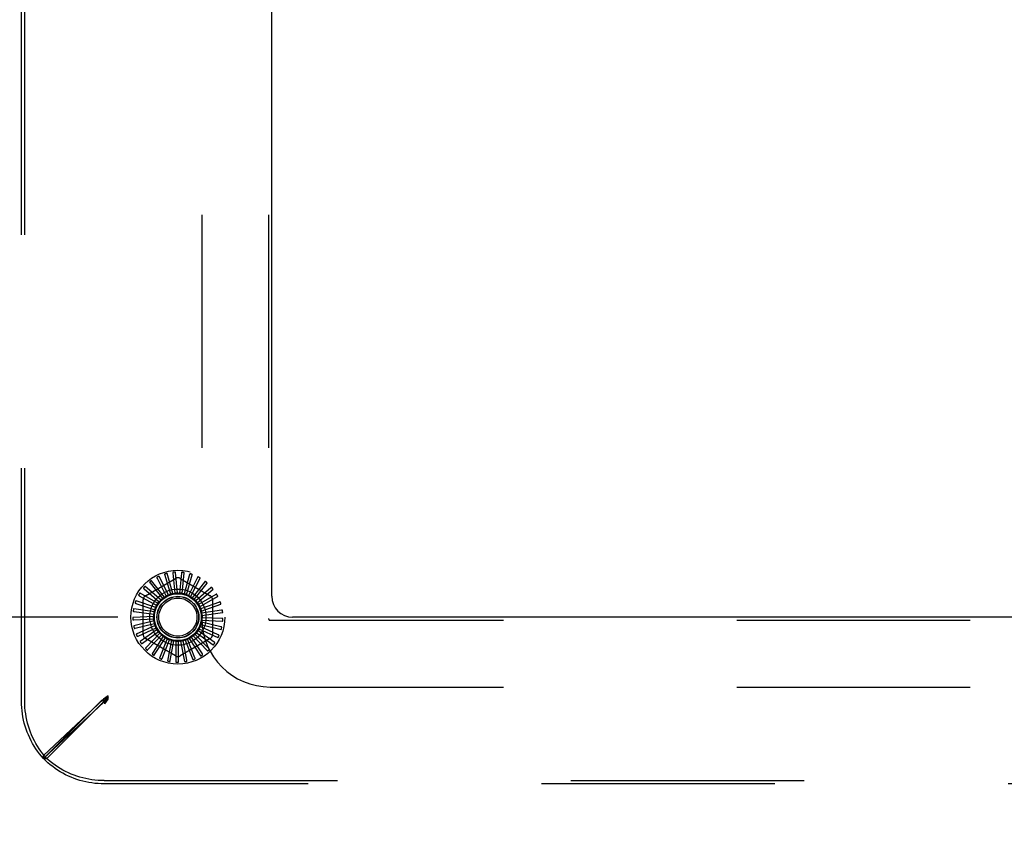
# Model space of a CAD drawing. Header units: inches. Extents: x 0 to 254, y 0 to 165.
# Tile 10 of 78: x 60.01 to 65.91, y 11.29 to 16.15. Entities that reach past the tile are written whole.
import ezdxf

# ---------------------------------------------------------------- set-up
doc = ezdxf.new("R2010")
doc.units = ezdxf.units.IN
doc.header["$LTSCALE"] = 13.988161
doc.header["$MEASUREMENT"] = 0
doc.linetypes.add('HIDDEN', pattern=[0.2, 0.1, -0.1])
doc.layers.get('0').update_dxf_attribs({"linetype": 'CONTINUOUS'})
doc.layers.add('DEFAULT_2', color=8, linetype='HIDDEN')
doc.layers.add('DIMENSIONS', color=7, linetype='CONTINUOUS')
doc.styles.get("Standard").update_dxf_attribs({"font": 'arial.ttf'})
doc.dimstyles.new('DIMSTYLE_1', dxfattribs={"dimtxt": 1.122045, "dimasz": 1.49606, "dimexe": 0.09, "dimexo": 0.07, "dimgap": 0.0375, "dimtad": 0, "dimtih": 1, "dimtoh": 1, "dimzin": 4, "dimdsep": 46, "dimtxsty": 'Standard', "dimblk": '_FILLED', "dimblk1": '_FILLED', "dimblk2": '_FILLED', "dimcen": 0.09, "dimazin": 1, "dimtfac": 1, "dimtdec": 3, "dimtofl": 0, "dimtmove": 0, "dimatfit": 3, "dimldrblk": '_FILLED', "dimfxl": 0, "dimtolj": 1, "dimtzin": 4, "dimarcsym": 0})

# ---------------------------------------------------------------- blocks, each defined once
blk = doc.blocks.new('_FILLED')
at = {"color": 0, "linetype": 'ByBlock'}
blk.add_solid([(0, 0), (-1, 0.2), (-1, -0.2)], dxfattribs=at)
blk = doc.blocks.new('*D23')
at = {"layer": 'DIMENSIONS', "color": 2, "linetype": 'Continuous'}
for p, q in [((49.3641, 12.5702), (49.3641, 15.5623)), ((60.6003, 12.5702), (48.0176, 12.5702)), ((50.8778, 8.5702), (48.0176, 8.5702)), ((49.3641, 8.5702), (49.3641, 5.5781))]:
    blk.add_line(p, q, dxfattribs=at)
at = {"layer": 'DIMENSIONS', "color": 2, "linetype": 'Continuous', "xscale": 1.49606, "yscale": 1.49606, "zscale": 1.49606}
for p, rotation in [((49.3641, 12.5702), 270), ((49.3641, 8.5702), 90)]:
    blk.add_blockref('_FILLED', p, dxfattribs=dict(at, rotation=rotation))
at = {"layer": 'DIMENSIONS', "color": 2, "linetype": 'Continuous', "insert": (49.3641, 11.1312), "char_height": 1.12204, "width": 3.049126, "attachment_point": 2, "line_spacing_factor": 0.9}
blk.add_mtext('4.00', dxfattribs=at)
blk = doc.blocks.new('*D24')
at = {"layer": 'DIMENSIONS', "color": 2, "linetype": 'Continuous'}
for p, q in [((60.6003, 20.5702), (48.0176, 20.5702)), ((49.3641, 20.5702), (49.3641, 17.6923)), ((49.3641, 12.5702), (49.3641, 15.4482)), ((60.6003, 12.5702), (48.0176, 12.5702))]:
    blk.add_line(p, q, dxfattribs=at)
at = {"layer": 'DIMENSIONS', "color": 2, "linetype": 'Continuous', "xscale": 1.49606, "yscale": 1.49606, "zscale": 1.49606}
for p, rotation in [((49.3641, 20.5702), 90), ((49.3641, 12.5702), 270)]:
    blk.add_blockref('_FILLED', p, dxfattribs=dict(at, rotation=rotation))
at = {"layer": 'DIMENSIONS', "color": 2, "linetype": 'Continuous', "insert": (49.3641, 17.1312), "char_height": 1.12204, "width": 3.049126, "attachment_point": 2, "line_spacing_factor": 0.9}
blk.add_mtext('8.00', dxfattribs=at)

msp = doc.modelspace()

# ---------------------------------------------------------------- linework, layer by layer
at = {"color": 3, "linetype": 'Continuous'}
for p, q in [((61.5226, 12.6952), (61.5226, 20.4452)), ((77.3976, 12.5702), (61.6476, 12.5702))]:
    msp.add_line(p, q, dxfattribs=at)
msp.add_arc((61.6476, 12.6952), 0.125, 180, 270, dxfattribs=at)
at = {"layer": 'DEFAULT_2', "color": 8, "linetype": 'HIDDEN'}
for p, q in [((60.0226, 12.0658), (60.0226, 21.0747)), ((60.042, 12.0658), (60.042, 21.0747)), ((61.1036, 20.5792), (61.1036, 12.5612)), ((61.5036, 20.5792), (61.5036, 12.5612)), ((60.9043, 12.7033), (60.8471, 12.8143)), ((60.8814, 12.8228), (60.916, 12.7076)), ((60.9305, 12.7114), (60.8953, 12.8313)), ((60.9306, 12.8332), (60.9428, 12.7134)), ((60.9578, 12.7144), (60.9459, 12.8388)), ((60.9809, 12.834), (60.9703, 12.7141)), ((60.9851, 12.7123), (60.997, 12.8367)), ((61.0304, 12.8253), (60.9973, 12.7096)), ((61.0115, 12.705), (61.0467, 12.8249)), ((60.8589, 12.673), (60.7644, 12.7549)), ((60.7663, 12.6989), (60.9455, 12.8024)), ((60.7931, 12.7755), (60.8681, 12.6814)), ((60.8802, 12.6903), (60.8029, 12.7885)), ((60.835, 12.8034), (60.8908, 12.6968)), ((60.9746, 12.8024), (61.1538, 12.6989)), ((61.0774, 12.8073), (61.023, 12.7)), ((61.0361, 12.6928), (61.0934, 12.8039)), ((61.1202, 12.7808), (61.0464, 12.6857)), ((61.0579, 12.6762), (61.1352, 12.7744)), ((60.7288, 12.6987), (60.8334, 12.6393)), ((60.8412, 12.652), (60.733, 12.7145)), ((60.7573, 12.7402), (60.8488, 12.662)), ((60.8883, 12.6945), (60.8881, 12.6943)), ((61.1572, 12.7467), (61.0667, 12.6673)), ((61.0762, 12.6557), (61.1707, 12.7376)), ((61.187, 12.7062), (61.0832, 12.6454)), ((61.0903, 12.6322), (61.1985, 12.6947)), ((60.7086, 12.6526), (60.8226, 12.614)), ((60.8279, 12.628), (60.7098, 12.6689)), ((60.7517, 12.4668), (60.7517, 12.6736)), ((61.2086, 12.6608), (61.0952, 12.6207)), ((61.0997, 12.6064), (61.2178, 12.6473)), ((61.1684, 12.6736), (61.1684, 12.4668)), ((60.8159, 12.5748), (60.6911, 12.5688)), ((60.8194, 12.602), (60.6957, 12.6198)), ((60.6976, 12.6036), (60.8168, 12.5872)), ((61.2213, 12.6122), (61.1023, 12.5942)), ((61.104, 12.5794), (61.2277, 12.5971)), ((60.696, 12.5533), (60.8162, 12.5598)), ((60.8176, 12.5474), (60.6962, 12.518)), ((60.704, 12.5036), (60.8208, 12.5328)), ((60.8245, 12.5209), (60.7108, 12.469)), ((61.0971, 12.5252), (61.2186, 12.4957)), ((61.2182, 12.5121), (61.101, 12.5396)), ((61.1032, 12.5519), (61.228, 12.546)), ((61.2245, 12.562), (61.1043, 12.5669)), ((61.5136, 12.5512), (77.5316, 12.5512)), ((60.7212, 12.4564), (60.8304, 12.5071)), ((60.8363, 12.4961), (60.7345, 12.4236)), ((60.7471, 12.4132), (60.8446, 12.4837)), ((60.8526, 12.474), (60.7663, 12.3836)), ((60.7806, 12.3757), (60.8631, 12.4634)), ((60.8727, 12.4554), (60.8051, 12.3503)), ((61.051, 12.4582), (61.1373, 12.3678)), ((61.1458, 12.3817), (61.0621, 12.4683)), ((61.0706, 12.4775), (61.1724, 12.405)), ((61.1781, 12.4203), (61.0796, 12.4894)), ((61.0861, 12.5001), (61.1998, 12.4482)), ((61.2025, 12.4643), (61.0927, 12.5135)), ((60.9455, 12.3381), (60.7663, 12.4415)), ((60.8207, 12.3453), (60.8851, 12.447)), ((60.896, 12.441), (60.8496, 12.3249)), ((60.8658, 12.323), (60.9097, 12.435)), ((60.9216, 12.4312), (60.898, 12.3085)), ((60.9143, 12.3096), (60.9362, 12.4279)), ((60.9486, 12.4264), (60.9486, 12.3014)), ((60.9644, 12.3057), (60.9636, 12.426)), ((61.1538, 12.4415), (60.9746, 12.3381)), ((60.9761, 12.4268), (60.9997, 12.3041)), ((61.0144, 12.3113), (60.9908, 12.4293)), ((61.0029, 12.4325), (61.0493, 12.3164)), ((61.0624, 12.3262), (61.0169, 12.4376)), ((61.0282, 12.4431), (61.0958, 12.3379)), ((61.1067, 12.35), (61.041, 12.4508)), ((61.5136, 12.1512), (77.5316, 12.1512)), ((60.5144, 12.0782), (60.1549, 11.7411)), ((60.5144, 12.0587), (60.1549, 11.7216)), ((60.155, 11.7221), (60.5031, 12.0703)), ((60.1745, 11.7221), (60.5226, 12.0703)), ((60.5096, 12.0736), (60.5031, 12.0703)), ((60.5031, 12.0703), (60.5226, 12.0703)), ((60.5227, 12.0803), (60.5096, 12.0736)), ((60.5426, 12.0976), (60.5144, 12.0782)), ((60.5144, 12.0587), (60.5144, 12.0782)), ((60.5426, 12.0781), (60.5144, 12.0587)), ((60.5226, 12.0703), (60.5426, 12.0976)), ((60.5226, 12.0508), (60.5426, 12.0781)), ((60.5259, 12.0736), (60.5226, 12.0703)), ((60.5226, 12.0508), (60.5226, 12.0703)), ((60.5426, 12.0903), (60.5227, 12.0803)), ((60.5325, 12.0803), (60.5259, 12.0736)), ((60.5426, 12.0903), (60.5325, 12.0803)), ((60.5426, 12.0903), (60.5326, 12.0704)), ((60.5426, 12.0903), (60.5326, 12.0802)), ((60.5426, 12.0781), (60.5426, 12.0976)), ((60.1549, 11.7216), (60.1549, 11.7411)), ((60.155, 11.7221), (60.1745, 11.7221)), ((60.5181, 11.5897), (78.527, 11.5897)), ((78.527, 11.5702), (60.5181, 11.5702))]:
    msp.add_line(p, q, dxfattribs=at)
for points in [[(60.8348, 12.8097), (60.8344, 12.8094), (60.8341, 12.8091), (60.8338, 12.8088), (60.8337, 12.8084), (60.8336, 12.808), (60.8336, 12.8075), (60.8336, 12.807), (60.8337, 12.8066), (60.8338, 12.8061), (60.834, 12.8055), (60.8342, 12.805), (60.8344, 12.8045), (60.8347, 12.8039), (60.835, 12.8034)], [(60.8471, 12.8143), (60.847, 12.8145), (60.8468, 12.8146), (60.8467, 12.8146), (60.8465, 12.8147), (60.8463, 12.8147), (60.8461, 12.8147), (60.8459, 12.8147), (60.8456, 12.8147), (60.8454, 12.8146), (60.8452, 12.8146), (60.8449, 12.8145), (60.8447, 12.8144), (60.8444, 12.8144), (60.8442, 12.8143), (60.8439, 12.8142), (60.8436, 12.8141), (60.8433, 12.8139), (60.843, 12.8138), (60.8427, 12.8137), (60.8424, 12.8135)], [(60.8823, 12.8291), (60.8819, 12.8289), (60.8816, 12.8286), (60.8813, 12.8283), (60.881, 12.828), (60.8809, 12.8276), (60.8808, 12.8272), (60.8807, 12.8267), (60.8807, 12.8262), (60.8807, 12.8257), (60.8808, 12.8251), (60.8809, 12.8246), (60.881, 12.824), (60.8812, 12.8234), (60.8814, 12.8228)], [(60.8953, 12.8313), (60.8952, 12.8315), (60.8951, 12.8316), (60.895, 12.8317), (60.8948, 12.8318), (60.8946, 12.8318), (60.8944, 12.8319), (60.8942, 12.8319), (60.894, 12.8319), (60.8937, 12.8319), (60.8935, 12.8319), (60.8932, 12.8319), (60.893, 12.8319), (60.8927, 12.8318), (60.8924, 12.8318), (60.8922, 12.8317), (60.8919, 12.8317), (60.8915, 12.8316), (60.8912, 12.8316), (60.8909, 12.8315), (60.8907, 12.8314)], [(60.9327, 12.8391), (60.9323, 12.839), (60.9319, 12.8388), (60.9315, 12.8386), (60.9312, 12.8383), (60.931, 12.8379), (60.9308, 12.8375), (60.9307, 12.8371), (60.9306, 12.8366), (60.9305, 12.8361), (60.9305, 12.8355), (60.9305, 12.835), (60.9305, 12.8344), (60.9305, 12.8338), (60.9306, 12.8332)], [(60.9459, 12.8388), (60.9458, 12.839), (60.9458, 12.8392), (60.9456, 12.8393), (60.9455, 12.8394), (60.9453, 12.8395), (60.9451, 12.8396), (60.9449, 12.8396), (60.9447, 12.8397), (60.9445, 12.8397), (60.9442, 12.8398), (60.944, 12.8398), (60.9437, 12.8398), (60.9434, 12.8398), (60.9432, 12.8399), (60.9429, 12.8399), (60.9426, 12.8399), (60.9423, 12.8399), (60.942, 12.8399), (60.9416, 12.8398), (60.9413, 12.8398)], [(60.9841, 12.8394), (60.9837, 12.8394), (60.9832, 12.8393), (60.9828, 12.8391), (60.9825, 12.8389), (60.9822, 12.8386), (60.982, 12.8382), (60.9817, 12.8378), (60.9815, 12.8374), (60.9814, 12.8369), (60.9812, 12.8363), (60.9811, 12.8358), (60.981, 12.8352), (60.981, 12.8346), (60.9809, 12.834)], [(60.997, 12.8367), (60.997, 12.8368), (60.9969, 12.837), (60.9968, 12.8371), (60.9967, 12.8373), (60.9965, 12.8374), (60.9964, 12.8375), (60.9962, 12.8376), (60.996, 12.8377), (60.9957, 12.8378), (60.9955, 12.8379), (60.9953, 12.838), (60.995, 12.838), (60.9948, 12.8381), (60.9945, 12.8382), (60.9942, 12.8382), (60.9939, 12.8383), (60.9936, 12.8384), (60.9933, 12.8384), (60.993, 12.8385), (60.9926, 12.8385)], [(61.0346, 12.83), (61.0342, 12.8301), (61.0337, 12.8301), (61.0333, 12.83), (61.0329, 12.8298), (61.0326, 12.8296), (61.0323, 12.8292), (61.032, 12.8289), (61.0317, 12.8285), (61.0315, 12.828), (61.0312, 12.8275), (61.031, 12.827), (61.0308, 12.8264), (61.0306, 12.8259), (61.0304, 12.8253)], [(61.0467, 12.8249), (61.0468, 12.825), (61.0467, 12.8252), (61.0467, 12.8254), (61.0466, 12.8255), (61.0464, 12.8257), (61.0463, 12.8258), (61.0461, 12.826), (61.0459, 12.8261), (61.0457, 12.8262), (61.0455, 12.8263), (61.0453, 12.8265), (61.0451, 12.8266), (61.0448, 12.8267), (61.0446, 12.8268), (61.0443, 12.8269), (61.0441, 12.8271), (61.0438, 12.8272), (61.0435, 12.8273), (61.0432, 12.8274), (61.0429, 12.8275)], [(61.0824, 12.8112), (61.082, 12.8113), (61.0816, 12.8114), (61.0812, 12.8114), (61.0808, 12.8113), (61.0804, 12.8111), (61.08, 12.8109), (61.0796, 12.8106), (61.0793, 12.8102), (61.079, 12.8098), (61.0786, 12.8094), (61.0783, 12.8089), (61.078, 12.8084), (61.0777, 12.8079), (61.0774, 12.8073)], [(60.7644, 12.7549), (60.7643, 12.7549), (60.7641, 12.755), (60.7639, 12.755), (60.7638, 12.755), (60.7636, 12.7549), (60.7634, 12.7548), (60.7632, 12.7547), (60.763, 12.7546), (60.7628, 12.7545), (60.7626, 12.7544), (60.7624, 12.7542), (60.7622, 12.754), (60.762, 12.7539), (60.7618, 12.7537), (60.7615, 12.7535), (60.7613, 12.7533), (60.7611, 12.7531), (60.7609, 12.7529), (60.7606, 12.7526), (60.7604, 12.7524)], [(60.7917, 12.7816), (60.7914, 12.7813), (60.7911, 12.781), (60.791, 12.7806), (60.7909, 12.7802), (60.7909, 12.7797), (60.7909, 12.7793), (60.7911, 12.7788), (60.7912, 12.7784), (60.7915, 12.7779), (60.7917, 12.7774), (60.792, 12.777), (60.7924, 12.7765), (60.7927, 12.776), (60.7931, 12.7755)], [(60.8029, 12.7885), (60.8028, 12.7887), (60.8026, 12.7887), (60.8025, 12.7888), (60.8023, 12.7888), (60.8021, 12.7888), (60.8019, 12.7887), (60.8017, 12.7887), (60.8014, 12.7886), (60.8012, 12.7885), (60.801, 12.7884), (60.8008, 12.7883), (60.8005, 12.7882), (60.8003, 12.7881), (60.8001, 12.7879), (60.7998, 12.7878), (60.7996, 12.7876), (60.7993, 12.7874), (60.799, 12.7873), (60.7988, 12.7871), (60.7985, 12.7869)], [(61.0934, 12.8039), (61.0934, 12.804), (61.0934, 12.8042), (61.0934, 12.8044), (61.0933, 12.8045), (61.0932, 12.8047), (61.0931, 12.8049), (61.093, 12.805), (61.0928, 12.8052), (61.0926, 12.8054), (61.0925, 12.8055), (61.0923, 12.8057), (61.0921, 12.8059), (61.0919, 12.806), (61.0916, 12.8062), (61.0914, 12.8064), (61.0911, 12.8065), (61.0909, 12.8067), (61.0906, 12.8069), (61.0903, 12.807), (61.09, 12.8072)], [(61.1258, 12.7837), (61.1254, 12.7839), (61.125, 12.7841), (61.1246, 12.7841), (61.1242, 12.7841), (61.1238, 12.784), (61.1234, 12.7838), (61.123, 12.7836), (61.1226, 12.7833), (61.1222, 12.783), (61.1218, 12.7826), (61.1214, 12.7822), (61.121, 12.7818), (61.1206, 12.7813), (61.1202, 12.7808)], [(61.1352, 12.7744), (61.1353, 12.7746), (61.1353, 12.7747), (61.1353, 12.7749), (61.1353, 12.7751), (61.1352, 12.7753), (61.1351, 12.7755), (61.135, 12.7756), (61.1349, 12.7758), (61.1348, 12.776), (61.1346, 12.7762), (61.1344, 12.7764), (61.1343, 12.7766), (61.1341, 12.7768), (61.1339, 12.777), (61.1337, 12.7772), (61.1335, 12.7774), (61.1333, 12.7777), (61.133, 12.7779), (61.1328, 12.7781), (61.1326, 12.7783)], [(60.7252, 12.7039), (60.725, 12.7035), (60.7249, 12.7031), (60.7249, 12.7027), (60.725, 12.7022), (60.7251, 12.7018), (60.7254, 12.7015), (60.7256, 12.7011), (60.726, 12.7007), (60.7264, 12.7004), (60.7268, 12.7), (60.7272, 12.6997), (60.7277, 12.6994), (60.7282, 12.699), (60.7288, 12.6987)], [(60.733, 12.7145), (60.7329, 12.7145), (60.7327, 12.7146), (60.7325, 12.7145), (60.7323, 12.7145), (60.7322, 12.7144), (60.732, 12.7143), (60.7318, 12.7141), (60.7316, 12.714), (60.7315, 12.7138), (60.7313, 12.7137), (60.7311, 12.7135), (60.731, 12.7133), (60.7308, 12.7131), (60.7306, 12.7129), (60.7304, 12.7126), (60.7303, 12.7124), (60.7301, 12.7121), (60.7299, 12.7119), (60.7297, 12.7116), (60.7295, 12.7113)], [(60.7547, 12.746), (60.7545, 12.7456), (60.7543, 12.7452), (60.7542, 12.7448), (60.7542, 12.7443), (60.7543, 12.7439), (60.7544, 12.7435), (60.7546, 12.7431), (60.7549, 12.7427), (60.7552, 12.7422), (60.7556, 12.7418), (60.756, 12.7414), (60.7564, 12.741), (60.7568, 12.7406), (60.7573, 12.7402)], [(60.8802, 12.6903), (60.8815, 12.691), (60.8828, 12.6917), (60.8841, 12.6924), (60.8854, 12.693), (60.8867, 12.6937), (60.8881, 12.6943)], [(60.8908, 12.6968), (60.8905, 12.6963), (60.8902, 12.6959), (60.8897, 12.6954), (60.8893, 12.6951), (60.8888, 12.6947), (60.8883, 12.6945)], [(60.9043, 12.7033), (60.9065, 12.7039), (60.9086, 12.7046), (60.9107, 12.7052), (60.9129, 12.7057)], [(60.916, 12.7076), (60.9156, 12.7071), (60.9151, 12.7068), (60.9146, 12.7064), (60.914, 12.7061), (60.9135, 12.7059), (60.9129, 12.7057)], [(60.9305, 12.7114), (60.9327, 12.7116), (60.9349, 12.7119), (60.9372, 12.712), (60.9394, 12.7122)], [(60.9428, 12.7134), (60.9423, 12.7131), (60.9418, 12.7128), (60.9412, 12.7126), (60.9406, 12.7124), (60.94, 12.7123), (60.9394, 12.7122)], [(60.9578, 12.7144), (60.96, 12.7143), (60.9622, 12.7141), (60.9644, 12.7138), (60.9666, 12.7135)], [(60.9703, 12.7141), (60.9697, 12.7139), (60.9691, 12.7137), (60.9685, 12.7136), (60.9679, 12.7135), (60.9672, 12.7135), (60.9666, 12.7135)], [(60.9851, 12.7123), (60.9873, 12.7117), (60.9894, 12.7111), (60.9915, 12.7104), (60.9936, 12.7097)], [(60.9973, 12.7096), (60.9967, 12.7094), (60.9961, 12.7094), (60.9955, 12.7094), (60.9948, 12.7094), (60.9942, 12.7095), (60.9936, 12.7097)], [(61.0115, 12.705), (61.0135, 12.704), (61.0155, 12.703), (61.0175, 12.7019), (61.0194, 12.7008)], [(61.023, 12.7), (61.0224, 12.7), (61.0218, 12.7001), (61.0212, 12.7002), (61.0205, 12.7003), (61.02, 12.7006), (61.0194, 12.7008)], [(61.0361, 12.6928), (61.0379, 12.6914), (61.0396, 12.6901), (61.0414, 12.6887), (61.0431, 12.6872)], [(61.1632, 12.7484), (61.1629, 12.7488), (61.1625, 12.749), (61.1621, 12.7491), (61.1617, 12.7492), (61.1613, 12.7492), (61.1609, 12.7491), (61.1604, 12.7489), (61.16, 12.7487), (61.1595, 12.7485), (61.159, 12.7482), (61.1586, 12.7479), (61.1581, 12.7475), (61.1576, 12.7471), (61.1572, 12.7467)], [(61.1707, 12.7376), (61.1708, 12.7377), (61.1708, 12.7379), (61.1709, 12.738), (61.1709, 12.7382), (61.1708, 12.7384), (61.1708, 12.7386), (61.1707, 12.7388), (61.1706, 12.739), (61.1705, 12.7393), (61.1704, 12.7395), (61.1703, 12.7397), (61.1702, 12.7399), (61.1701, 12.7402), (61.1699, 12.7404), (61.1698, 12.7406), (61.1696, 12.7409), (61.1694, 12.7411), (61.1692, 12.7414), (61.169, 12.7416), (61.1688, 12.7419)], [(61.1933, 12.7068), (61.193, 12.7071), (61.1927, 12.7074), (61.1923, 12.7076), (61.1919, 12.7078), (61.1915, 12.7078), (61.1911, 12.7078), (61.1906, 12.7078), (61.1901, 12.7077), (61.1896, 12.7075), (61.1891, 12.7073), (61.1886, 12.7071), (61.1881, 12.7068), (61.1875, 12.7066), (61.187, 12.7062)], [(61.1985, 12.6947), (61.1987, 12.6948), (61.1988, 12.6949), (61.1988, 12.6951), (61.1989, 12.6953), (61.1989, 12.6955), (61.1989, 12.6957), (61.1988, 12.6959), (61.1988, 12.6961), (61.1987, 12.6964), (61.1987, 12.6966), (61.1986, 12.6968), (61.1985, 12.6971), (61.1984, 12.6973), (61.1983, 12.6976), (61.1982, 12.6979), (61.1981, 12.6981), (61.198, 12.6984), (61.1978, 12.6987), (61.1977, 12.699), (61.1975, 12.6993)], [(60.7041, 12.657), (60.704, 12.6566), (60.704, 12.6562), (60.7041, 12.6558), (60.7042, 12.6554), (60.7045, 12.655), (60.7048, 12.6547), (60.7051, 12.6544), (60.7055, 12.6541), (60.7059, 12.6538), (60.7064, 12.6535), (60.7069, 12.6533), (60.7075, 12.6531), (60.708, 12.6528), (60.7086, 12.6526)], [(60.7098, 12.6689), (60.7096, 12.6689), (60.7095, 12.6689), (60.7093, 12.6689), (60.7092, 12.6688), (60.709, 12.6686), (60.7088, 12.6685), (60.7087, 12.6683), (60.7086, 12.6682), (60.7084, 12.668), (60.7083, 12.6678), (60.7081, 12.6676), (60.708, 12.6673), (60.7079, 12.6671), (60.7078, 12.6669), (60.7076, 12.6666), (60.7075, 12.6663), (60.7074, 12.666), (60.7072, 12.6657), (60.7071, 12.6655), (60.707, 12.6652)], [(60.8279, 12.628), (60.829, 12.63), (60.8301, 12.6319), (60.8312, 12.6338), (60.8324, 12.6357)], [(60.8334, 12.6393), (60.8334, 12.6386), (60.8333, 12.638), (60.8332, 12.6374), (60.833, 12.6368), (60.8327, 12.6363), (60.8324, 12.6357)], [(60.8412, 12.652), (60.8427, 12.6537), (60.8441, 12.6554), (60.8456, 12.6571), (60.8471, 12.6587)], [(60.8488, 12.662), (60.8486, 12.6614), (60.8484, 12.6608), (60.8482, 12.6602), (60.8479, 12.6597), (60.8475, 12.6592), (60.8471, 12.6587)], [(60.8589, 12.673), (60.8606, 12.6744), (60.8623, 12.6758), (60.8641, 12.6771), (60.8659, 12.6785)], [(60.8681, 12.6814), (60.8679, 12.6808), (60.8676, 12.6803), (60.8672, 12.6798), (60.8668, 12.6793), (60.8664, 12.6789), (60.8659, 12.6785)], [(61.0464, 12.6857), (61.0458, 12.6859), (61.0452, 12.686), (61.0446, 12.6863), (61.0441, 12.6865), (61.0436, 12.6869), (61.0431, 12.6872)], [(61.0579, 12.6762), (61.0594, 12.6745), (61.0609, 12.6728), (61.0623, 12.6711), (61.0637, 12.6694)], [(61.0667, 12.6673), (61.0662, 12.6675), (61.0656, 12.6678), (61.0651, 12.6682), (61.0646, 12.6685), (61.0641, 12.669), (61.0637, 12.6694)], [(61.0762, 12.6557), (61.0774, 12.6538), (61.0785, 12.6519), (61.0796, 12.65), (61.0806, 12.648)], [(61.0832, 12.6454), (61.0827, 12.6457), (61.0822, 12.6461), (61.0817, 12.6465), (61.0813, 12.647), (61.0809, 12.6475), (61.0806, 12.648)], [(61.0903, 12.6322), (61.0911, 12.6301), (61.0918, 12.628), (61.0925, 12.6259), (61.0932, 12.6238)], [(61.2149, 12.6602), (61.2147, 12.6606), (61.2145, 12.6609), (61.2142, 12.6612), (61.2138, 12.6614), (61.2134, 12.6616), (61.213, 12.6616), (61.2125, 12.6617), (61.212, 12.6616), (61.2115, 12.6616), (61.2109, 12.6615), (61.2104, 12.6614), (61.2098, 12.6612), (61.2092, 12.661), (61.2086, 12.6608)], [(61.2178, 12.6473), (61.2179, 12.6474), (61.2181, 12.6475), (61.2181, 12.6477), (61.2182, 12.6478), (61.2183, 12.648), (61.2183, 12.6482), (61.2183, 12.6485), (61.2183, 12.6487), (61.2183, 12.6489), (61.2183, 12.6492), (61.2183, 12.6494), (61.2182, 12.6497), (61.2182, 12.6499), (61.2181, 12.6502), (61.2181, 12.6505), (61.218, 12.6508), (61.2179, 12.6511), (61.2178, 12.6514), (61.2178, 12.6517), (61.2177, 12.652)], [(60.6923, 12.607), (60.6923, 12.6066), (60.6924, 12.6062), (60.6925, 12.6058), (60.6927, 12.6054), (60.693, 12.6051), (60.6934, 12.6048), (60.6938, 12.6046), (60.6942, 12.6044), (60.6947, 12.6042), (60.6952, 12.604), (60.6958, 12.6039), (60.6964, 12.6038), (60.697, 12.6037), (60.6976, 12.6036)], [(60.6957, 12.6198), (60.6955, 12.6198), (60.6953, 12.6197), (60.6952, 12.6196), (60.695, 12.6195), (60.6949, 12.6193), (60.6948, 12.6192), (60.6947, 12.619), (60.6946, 12.6188), (60.6945, 12.6186), (60.6944, 12.6184), (60.6943, 12.6181), (60.6942, 12.6179), (60.6941, 12.6176), (60.694, 12.6174), (60.694, 12.6171), (60.6939, 12.6168), (60.6938, 12.6165), (60.6937, 12.6162), (60.6937, 12.6158), (60.6936, 12.6155)], [(60.8159, 12.5748), (60.8162, 12.577), (60.8165, 12.5792), (60.8168, 12.5814), (60.8172, 12.5836)], [(60.8168, 12.5872), (60.817, 12.5867), (60.8172, 12.5861), (60.8173, 12.5854), (60.8173, 12.5848), (60.8173, 12.5842), (60.8172, 12.5836)], [(60.8194, 12.602), (60.82, 12.6041), (60.8208, 12.6062), (60.8215, 12.6083), (60.8223, 12.6104)], [(60.8226, 12.614), (60.8227, 12.6134), (60.8228, 12.6128), (60.8227, 12.6122), (60.8226, 12.6116), (60.8225, 12.611), (60.8223, 12.6104)], [(61.0952, 12.6207), (61.0947, 12.6211), (61.0943, 12.6216), (61.094, 12.6221), (61.0936, 12.6226), (61.0934, 12.6232), (61.0932, 12.6238)], [(61.0997, 12.6064), (61.1, 12.6042), (61.1004, 12.602), (61.1007, 12.5998), (61.1009, 12.5976)], [(61.1023, 12.5942), (61.1019, 12.5947), (61.1016, 12.5953), (61.1014, 12.5958), (61.1012, 12.5964), (61.101, 12.597), (61.1009, 12.5976)], [(61.104, 12.5794), (61.104, 12.5771), (61.1039, 12.5749), (61.1037, 12.5727), (61.1035, 12.5705)], [(61.2273, 12.6103), (61.2272, 12.6107), (61.227, 12.6111), (61.2268, 12.6115), (61.2265, 12.6117), (61.2261, 12.612), (61.2257, 12.6121), (61.2252, 12.6122), (61.2247, 12.6123), (61.2242, 12.6124), (61.2237, 12.6124), (61.2231, 12.6123), (61.2225, 12.6123), (61.2219, 12.6122), (61.2213, 12.6122)], [(61.2277, 12.5971), (61.2279, 12.5972), (61.228, 12.5973), (61.2281, 12.5974), (61.2282, 12.5976), (61.2283, 12.5978), (61.2284, 12.598), (61.2284, 12.5982), (61.2285, 12.5984), (61.2285, 12.5986), (61.2286, 12.5989), (61.2286, 12.5991), (61.2286, 12.5994), (61.2286, 12.5996), (61.2286, 12.5999), (61.2286, 12.6002), (61.2286, 12.6005), (61.2286, 12.6008), (61.2285, 12.6011), (61.2285, 12.6015), (61.2285, 12.6018)], [(60.6911, 12.5688), (60.6909, 12.5688), (60.6907, 12.5687), (60.6906, 12.5686), (60.6905, 12.5684), (60.6904, 12.5683), (60.6903, 12.5681), (60.6902, 12.5679), (60.6902, 12.5677), (60.6901, 12.5674), (60.6901, 12.5672), (60.69, 12.567), (60.69, 12.5667), (60.6899, 12.5664), (60.6899, 12.5662), (60.6899, 12.5659), (60.6899, 12.5656), (60.6899, 12.5653), (60.6899, 12.5649), (60.6898, 12.5646), (60.6899, 12.5643)], [(60.6902, 12.5557), (60.6903, 12.5552), (60.6904, 12.5548), (60.6906, 12.5545), (60.6909, 12.5542), (60.6913, 12.5539), (60.6917, 12.5537), (60.6921, 12.5536), (60.6926, 12.5534), (60.6931, 12.5534), (60.6936, 12.5533), (60.6942, 12.5533), (60.6948, 12.5533), (60.6954, 12.5533), (60.696, 12.5533)], [(60.6962, 12.518), (60.696, 12.5179), (60.6959, 12.5178), (60.6958, 12.5176), (60.6957, 12.5175), (60.6956, 12.5173), (60.6956, 12.5171), (60.6956, 12.5169), (60.6955, 12.5166), (60.6955, 12.5164), (60.6955, 12.5162), (60.6955, 12.5159), (60.6955, 12.5156), (60.6955, 12.5154), (60.6956, 12.5151), (60.6956, 12.5148), (60.6956, 12.5145), (60.6957, 12.5142), (60.6957, 12.5139), (60.6958, 12.5136), (60.6959, 12.5132)], [(60.8162, 12.5598), (60.8165, 12.5593), (60.8168, 12.5587), (60.817, 12.5581), (60.8171, 12.5575), (60.8172, 12.5569), (60.8172, 12.5563)], [(60.8176, 12.5474), (60.8175, 12.5496), (60.8174, 12.5519), (60.8173, 12.5541), (60.8172, 12.5563)], [(60.8208, 12.5328), (60.8212, 12.5323), (60.8215, 12.5318), (60.8218, 12.5313), (60.8221, 12.5307), (60.8223, 12.5301), (60.8225, 12.5295)], [(60.8245, 12.5209), (60.8239, 12.523), (60.8234, 12.5252), (60.8229, 12.5274), (60.8225, 12.5295)], [(61.0927, 12.5135), (61.0927, 12.5141), (61.0927, 12.5147), (61.0928, 12.5154), (61.0929, 12.516), (61.0931, 12.5166), (61.0934, 12.5171)], [(61.0971, 12.5252), (61.0962, 12.5232), (61.0953, 12.5211), (61.0944, 12.5191), (61.0934, 12.5171)], [(61.101, 12.5396), (61.1009, 12.5402), (61.1008, 12.5409), (61.1008, 12.5415), (61.1008, 12.5421), (61.1009, 12.5427), (61.101, 12.5433)], [(61.1032, 12.5519), (61.1027, 12.5498), (61.1021, 12.5476), (61.1016, 12.5455), (61.101, 12.5433)], [(61.1043, 12.5669), (61.104, 12.5674), (61.1038, 12.568), (61.1037, 12.5686), (61.1036, 12.5692), (61.1035, 12.5699), (61.1035, 12.5705)], [(61.2301, 12.559), (61.2301, 12.5595), (61.23, 12.5599), (61.2298, 12.5602), (61.2295, 12.5606), (61.2292, 12.5609), (61.2288, 12.5611), (61.2284, 12.5613), (61.2279, 12.5615), (61.2274, 12.5616), (61.2269, 12.5617), (61.2263, 12.5618), (61.2258, 12.5619), (61.2252, 12.5619), (61.2245, 12.562)], [(61.228, 12.546), (61.2282, 12.546), (61.2283, 12.5461), (61.2284, 12.5462), (61.2286, 12.5463), (61.2287, 12.5465), (61.2288, 12.5467), (61.2289, 12.5469), (61.229, 12.5471), (61.2291, 12.5473), (61.2291, 12.5475), (61.2292, 12.5478), (61.2293, 12.548), (61.2293, 12.5483), (61.2294, 12.5486), (61.2294, 12.5488), (61.2295, 12.5491), (61.2295, 12.5494), (61.2296, 12.5498), (61.2296, 12.5501), (61.2296, 12.5505)], [(60.6978, 12.5049), (60.698, 12.5045), (60.6982, 12.5041), (60.6985, 12.5038), (60.6988, 12.5035), (60.6992, 12.5034), (60.6996, 12.5032), (60.7001, 12.5032), (60.7006, 12.5031), (60.7011, 12.5031), (60.7016, 12.5032), (60.7022, 12.5033), (60.7028, 12.5034), (60.7034, 12.5035), (60.704, 12.5036)], [(60.7108, 12.469), (60.7107, 12.4689), (60.7106, 12.4687), (60.7105, 12.4686), (60.7105, 12.4684), (60.7104, 12.4682), (60.7104, 12.468), (60.7104, 12.4678), (60.7104, 12.4675), (60.7105, 12.4673), (60.7105, 12.4671), (60.7106, 12.4668), (60.7106, 12.4666), (60.7107, 12.4663), (60.7108, 12.466), (60.7109, 12.4658), (60.7109, 12.4655), (60.7111, 12.4652), (60.7112, 12.4649), (60.7113, 12.4646), (60.7114, 12.4642)], [(60.7149, 12.4564), (60.7151, 12.456), (60.7154, 12.4557), (60.7158, 12.4555), (60.7162, 12.4553), (60.7166, 12.4552), (60.717, 12.4552), (60.7175, 12.4552), (60.718, 12.4552), (60.7185, 12.4553), (60.719, 12.4555), (60.7195, 12.4557), (60.7201, 12.4559), (60.7206, 12.4561), (60.7212, 12.4564)], [(60.8304, 12.5071), (60.8308, 12.5067), (60.8313, 12.5063), (60.8317, 12.5058), (60.8321, 12.5053), (60.8324, 12.5048), (60.8326, 12.5042)], [(60.8363, 12.4961), (60.8353, 12.4981), (60.8344, 12.5001), (60.8335, 12.5022), (60.8326, 12.5042)], [(60.8446, 12.4837), (60.8452, 12.4834), (60.8457, 12.4831), (60.8462, 12.4827), (60.8467, 12.4823), (60.8471, 12.4818), (60.8474, 12.4813)], [(60.8526, 12.474), (60.8512, 12.4758), (60.8499, 12.4776), (60.8487, 12.4795), (60.8474, 12.4813)], [(60.8631, 12.4634), (60.8637, 12.4632), (60.8643, 12.463), (60.8648, 12.4627), (60.8654, 12.4624), (60.8658, 12.462), (60.8663, 12.4616)], [(60.8727, 12.4554), (60.8711, 12.4569), (60.8695, 12.4585), (60.8679, 12.46), (60.8663, 12.4616)], [(61.051, 12.4582), (61.0492, 12.457), (61.0473, 12.4558), (61.0454, 12.4546), (61.0435, 12.4535)], [(61.0621, 12.4683), (61.0623, 12.4689), (61.0626, 12.4694), (61.0629, 12.47), (61.0633, 12.4705), (61.0637, 12.471), (61.0641, 12.4714)], [(61.0706, 12.4775), (61.069, 12.4759), (61.0674, 12.4744), (61.0657, 12.4729), (61.0641, 12.4714)], [(61.0796, 12.4894), (61.0797, 12.49), (61.0798, 12.4906), (61.08, 12.4912), (61.0803, 12.4918), (61.0806, 12.4924), (61.0809, 12.4929)], [(61.0861, 12.5001), (61.0849, 12.4982), (61.0836, 12.4964), (61.0823, 12.4946), (61.0809, 12.4929)], [(61.2066, 12.4594), (61.2067, 12.4599), (61.2068, 12.4603), (61.2068, 12.4607), (61.2066, 12.4611), (61.2064, 12.4615), (61.2062, 12.4619), (61.2059, 12.4622), (61.2055, 12.4625), (61.2051, 12.4628), (61.2046, 12.4631), (61.2041, 12.4634), (61.2036, 12.4637), (61.2031, 12.464), (61.2025, 12.4643)], [(61.2231, 12.5081), (61.2232, 12.5085), (61.2231, 12.509), (61.223, 12.5094), (61.2228, 12.5098), (61.2226, 12.5101), (61.2222, 12.5104), (61.2219, 12.5107), (61.2214, 12.5109), (61.221, 12.5112), (61.2205, 12.5114), (61.2199, 12.5116), (61.2194, 12.5117), (61.2188, 12.5119), (61.2182, 12.5121)], [(61.2186, 12.4957), (61.2187, 12.4957), (61.2189, 12.4958), (61.2191, 12.4958), (61.2192, 12.496), (61.2193, 12.4961), (61.2195, 12.4962), (61.2196, 12.4964), (61.2197, 12.4966), (61.2199, 12.4968), (61.22, 12.497), (61.2201, 12.4972), (61.2202, 12.4975), (61.2203, 12.4977), (61.2204, 12.498), (61.2205, 12.4983), (61.2206, 12.4985), (61.2207, 12.4988), (61.2208, 12.4991), (61.2209, 12.4994), (61.221, 12.4997)], [(60.7345, 12.4236), (60.7344, 12.4235), (60.7343, 12.4233), (60.7343, 12.4232), (60.7342, 12.423), (60.7342, 12.4228), (60.7343, 12.4226), (60.7343, 12.4224), (60.7344, 12.4222), (60.7345, 12.4219), (60.7345, 12.4217), (60.7346, 12.4215), (60.7347, 12.4212), (60.7349, 12.421), (60.735, 12.4207), (60.7351, 12.4205), (60.7353, 12.4202), (60.7354, 12.42), (60.7356, 12.4197), (60.7358, 12.4194), (60.7359, 12.4192)], [(60.7409, 12.4121), (60.7412, 12.4118), (60.7415, 12.4115), (60.7419, 12.4113), (60.7423, 12.4112), (60.7427, 12.4112), (60.7432, 12.4112), (60.7436, 12.4113), (60.7441, 12.4115), (60.7446, 12.4117), (60.7451, 12.4119), (60.7456, 12.4122), (60.7461, 12.4125), (60.7466, 12.4129), (60.7471, 12.4132)], [(60.8851, 12.447), (60.8857, 12.4469), (60.8863, 12.4468), (60.8869, 12.4466), (60.8875, 12.4464), (60.888, 12.4461), (60.8886, 12.4458)], [(60.896, 12.441), (60.8941, 12.4421), (60.8922, 12.4433), (60.8904, 12.4446), (60.8886, 12.4458)], [(60.9097, 12.435), (60.9104, 12.4351), (60.911, 12.4351), (60.9116, 12.435), (60.9122, 12.4349), (60.9128, 12.4347), (60.9134, 12.4345)], [(60.9216, 12.4312), (60.9195, 12.432), (60.9175, 12.4328), (60.9154, 12.4336), (60.9134, 12.4345)], [(60.9362, 12.4279), (60.9368, 12.4281), (60.9374, 12.4282), (60.9381, 12.4283), (60.9387, 12.4283), (60.9393, 12.4283), (60.9399, 12.4281)], [(60.9486, 12.4264), (60.9464, 12.4268), (60.9443, 12.4272), (60.9421, 12.4277), (60.9399, 12.4281)], [(60.9636, 12.426), (60.9641, 12.4263), (60.9647, 12.4265), (60.9653, 12.4267), (60.9659, 12.4268), (60.9665, 12.4269), (60.9672, 12.4269)], [(60.9761, 12.4268), (60.9738, 12.4268), (60.9716, 12.4268), (60.9694, 12.4268), (60.9672, 12.4269)], [(60.9908, 12.4293), (60.9913, 12.4297), (60.9918, 12.43), (60.9924, 12.4303), (60.993, 12.4305), (60.9935, 12.4307), (60.9942, 12.4308)], [(61.0029, 12.4325), (61.0007, 12.432), (60.9985, 12.4316), (60.9963, 12.4312), (60.9942, 12.4308)], [(61.0169, 12.4376), (61.0173, 12.4381), (61.0178, 12.4385), (61.0183, 12.4389), (61.0188, 12.4393), (61.0193, 12.4396), (61.0199, 12.4398)], [(61.0282, 12.4431), (61.0261, 12.4422), (61.0241, 12.4414), (61.022, 12.4406), (61.0199, 12.4398)], [(61.041, 12.4508), (61.0413, 12.4513), (61.0417, 12.4518), (61.0421, 12.4523), (61.0425, 12.4528), (61.043, 12.4531), (61.0435, 12.4535)], [(61.1724, 12.405), (61.1725, 12.4049), (61.1727, 12.4049), (61.1729, 12.4049), (61.173, 12.405), (61.1732, 12.405), (61.1734, 12.4051), (61.1736, 12.4052), (61.1738, 12.4054), (61.174, 12.4055), (61.1742, 12.4057), (61.1743, 12.4058), (61.1745, 12.406), (61.1747, 12.4062), (61.1749, 12.4064), (61.1751, 12.4066), (61.1753, 12.4068), (61.1755, 12.4071), (61.1757, 12.4073), (61.1759, 12.4076), (61.1761, 12.4078)], [(61.1812, 12.4148), (61.1814, 12.4152), (61.1815, 12.4156), (61.1816, 12.416), (61.1815, 12.4164), (61.1814, 12.4168), (61.1812, 12.4172), (61.181, 12.4176), (61.1807, 12.418), (61.1803, 12.4184), (61.1799, 12.4188), (61.1795, 12.4192), (61.1791, 12.4195), (61.1786, 12.4199), (61.1781, 12.4203)], [(61.1998, 12.4482), (61.2, 12.4481), (61.2001, 12.4481), (61.2003, 12.4482), (61.2005, 12.4482), (61.2006, 12.4484), (61.2008, 12.4485), (61.201, 12.4486), (61.2011, 12.4488), (61.2013, 12.449), (61.2014, 12.4492), (61.2016, 12.4494), (61.2017, 12.4496), (61.2019, 12.4498), (61.202, 12.45), (61.2022, 12.4503), (61.2023, 12.4505), (61.2025, 12.4508), (61.2026, 12.4511), (61.2028, 12.4514), (61.203, 12.4517)], [(60.7663, 12.3836), (60.7662, 12.3834), (60.7662, 12.3833), (60.7662, 12.3831), (60.7662, 12.3829), (60.7662, 12.3827), (60.7663, 12.3825), (60.7664, 12.3823), (60.7665, 12.3821), (60.7666, 12.3819), (60.7667, 12.3817), (60.7669, 12.3815), (60.767, 12.3813), (60.7672, 12.3811), (60.7673, 12.3809), (60.7675, 12.3806), (60.7677, 12.3804), (60.7679, 12.3802), (60.7681, 12.3799), (60.7684, 12.3797), (60.7686, 12.3794)], [(60.7747, 12.3735), (60.7751, 12.3732), (60.7755, 12.373), (60.7759, 12.3729), (60.7763, 12.3729), (60.7768, 12.3729), (60.7772, 12.3731), (60.7776, 12.3732), (60.778, 12.3735), (60.7785, 12.3738), (60.7789, 12.3741), (60.7793, 12.3745), (60.7798, 12.3749), (60.7802, 12.3753), (60.7806, 12.3757)], [(60.8051, 12.3503), (60.8051, 12.3501), (60.8051, 12.35), (60.8051, 12.3498), (60.8051, 12.3496), (60.8052, 12.3494), (60.8053, 12.3492), (60.8054, 12.3491), (60.8056, 12.3489), (60.8057, 12.3487), (60.8059, 12.3485), (60.8061, 12.3483), (60.8063, 12.3482), (60.8065, 12.348), (60.8067, 12.3478), (60.8069, 12.3476), (60.8071, 12.3474), (60.8074, 12.3472), (60.8076, 12.347), (60.8079, 12.3469), (60.8081, 12.3467)], [(60.8153, 12.342), (60.8157, 12.3417), (60.8162, 12.3416), (60.8166, 12.3416), (60.817, 12.3417), (60.8174, 12.3418), (60.8178, 12.342), (60.8182, 12.3423), (60.8186, 12.3426), (60.8189, 12.343), (60.8193, 12.3434), (60.8196, 12.3438), (60.82, 12.3443), (60.8203, 12.3448), (60.8207, 12.3453)], [(61.0958, 12.3379), (61.0959, 12.3378), (61.096, 12.3377), (61.0962, 12.3377), (61.0964, 12.3376), (61.0966, 12.3376), (61.0968, 12.3377), (61.097, 12.3377), (61.0972, 12.3377), (61.0974, 12.3378), (61.0977, 12.3379), (61.0979, 12.338), (61.0981, 12.3381), (61.0984, 12.3382), (61.0986, 12.3383), (61.0989, 12.3384), (61.0992, 12.3385), (61.0994, 12.3387), (61.0997, 12.3388), (61.1, 12.339), (61.1003, 12.3392)], [(61.1076, 12.3437), (61.1079, 12.344), (61.1082, 12.3444), (61.1084, 12.3447), (61.1085, 12.3451), (61.1086, 12.3456), (61.1085, 12.346), (61.1085, 12.3465), (61.1083, 12.3469), (61.1081, 12.3474), (61.1079, 12.3479), (61.1077, 12.3484), (61.1074, 12.3489), (61.1071, 12.3495), (61.1067, 12.35)], [(61.1373, 12.3678), (61.1374, 12.3677), (61.1376, 12.3676), (61.1377, 12.3676), (61.1379, 12.3676), (61.1381, 12.3677), (61.1383, 12.3677), (61.1385, 12.3678), (61.1387, 12.3679), (61.1389, 12.368), (61.1391, 12.3681), (61.1394, 12.3682), (61.1396, 12.3684), (61.1398, 12.3685), (61.14, 12.3687), (61.1403, 12.3689), (61.1405, 12.369), (61.1407, 12.3692), (61.141, 12.3694), (61.1412, 12.3697), (61.1415, 12.3699)], [(61.1478, 12.3757), (61.1481, 12.3761), (61.1483, 12.3765), (61.1484, 12.3769), (61.1484, 12.3773), (61.1484, 12.3777), (61.1483, 12.3781), (61.1481, 12.3786), (61.1479, 12.379), (61.1476, 12.3795), (61.1473, 12.3799), (61.147, 12.3804), (61.1466, 12.3808), (61.1462, 12.3813), (61.1458, 12.3817)], [(60.8496, 12.3249), (60.8495, 12.3248), (60.8495, 12.3246), (60.8496, 12.3244), (60.8497, 12.3243), (60.8498, 12.3241), (60.8499, 12.324), (60.8501, 12.3238), (60.8503, 12.3236), (60.8504, 12.3235), (60.8506, 12.3234), (60.8508, 12.3232), (60.8511, 12.3231), (60.8513, 12.3229), (60.8515, 12.3228), (60.8518, 12.3226), (60.852, 12.3225), (60.8523, 12.3224), (60.8526, 12.3222), (60.8529, 12.3221), (60.8532, 12.3219)], [(60.8611, 12.3187), (60.8616, 12.3186), (60.862, 12.3185), (60.8624, 12.3186), (60.8628, 12.3187), (60.8632, 12.3189), (60.8635, 12.3192), (60.8639, 12.3195), (60.8642, 12.3199), (60.8645, 12.3204), (60.8648, 12.3208), (60.865, 12.3213), (60.8653, 12.3219), (60.8655, 12.3224), (60.8658, 12.323)], [(60.898, 12.3085), (60.898, 12.3083), (60.898, 12.3081), (60.8981, 12.308), (60.8982, 12.3078), (60.8984, 12.3077), (60.8985, 12.3076), (60.8987, 12.3074), (60.8989, 12.3073), (60.8991, 12.3072), (60.8993, 12.3071), (60.8996, 12.307), (60.8998, 12.3069), (60.9, 12.3068), (60.9003, 12.3067), (60.9006, 12.3066), (60.9009, 12.3065), (60.9012, 12.3065), (60.9015, 12.3064), (60.9018, 12.3063), (60.9021, 12.3062)], [(60.9105, 12.3045), (60.911, 12.3045), (60.9114, 12.3045), (60.9118, 12.3047), (60.9122, 12.3049), (60.9125, 12.3051), (60.9128, 12.3055), (60.9131, 12.3059), (60.9133, 12.3063), (60.9135, 12.3068), (60.9137, 12.3073), (60.9138, 12.3078), (60.914, 12.3084), (60.9141, 12.309), (60.9143, 12.3096)], [(60.9486, 12.3014), (60.9487, 12.3013), (60.9487, 12.3011), (60.9488, 12.301), (60.949, 12.3009), (60.9492, 12.3008), (60.9493, 12.3007), (60.9495, 12.3006), (60.9498, 12.3005), (60.95, 12.3004), (60.9502, 12.3004), (60.9505, 12.3003), (60.9507, 12.3003), (60.951, 12.3002), (60.9512, 12.3002), (60.9515, 12.3001), (60.9518, 12.3001), (60.9521, 12.3001), (60.9525, 12.3001), (60.9527, 12.3), (60.953, 12.3)], [(60.9617, 12.2999), (60.9622, 12.3), (60.9626, 12.3001), (60.9629, 12.3003), (60.9633, 12.3006), (60.9635, 12.3009), (60.9638, 12.3013), (60.9639, 12.3017), (60.9641, 12.3022), (60.9642, 12.3027), (60.9643, 12.3033), (60.9643, 12.3038), (60.9644, 12.3044), (60.9644, 12.305), (60.9644, 12.3057)], [(60.9997, 12.3041), (60.9998, 12.304), (60.9999, 12.3038), (61, 12.3037), (61.0002, 12.3036), (61.0004, 12.3036), (61.0006, 12.3035), (61.0008, 12.3035), (61.001, 12.3034), (61.0012, 12.3034), (61.0015, 12.3034), (61.0017, 12.3034), (61.002, 12.3034), (61.0022, 12.3034), (61.0025, 12.3034), (61.0028, 12.3034), (61.0031, 12.3034), (61.0034, 12.3035), (61.0037, 12.3035), (61.0041, 12.3035), (61.0044, 12.3036)], [(61.0128, 12.3051), (61.0133, 12.3053), (61.0136, 12.3055), (61.014, 12.3057), (61.0142, 12.3061), (61.0144, 12.3065), (61.0146, 12.3069), (61.0147, 12.3073), (61.0147, 12.3078), (61.0147, 12.3083), (61.0147, 12.3089), (61.0147, 12.3095), (61.0146, 12.31), (61.0145, 12.3106), (61.0144, 12.3113)], [(61.0493, 12.3164), (61.0494, 12.3163), (61.0496, 12.3162), (61.0497, 12.3161), (61.0499, 12.316), (61.0501, 12.316), (61.0503, 12.316), (61.0505, 12.316), (61.0507, 12.316), (61.051, 12.316), (61.0512, 12.316), (61.0515, 12.3161), (61.0517, 12.3161), (61.052, 12.3162), (61.0522, 12.3162), (61.0525, 12.3163), (61.0528, 12.3164), (61.0531, 12.3165), (61.0534, 12.3166), (61.0537, 12.3167), (61.054, 12.3168)], [(61.062, 12.3199), (61.0624, 12.3201), (61.0628, 12.3204), (61.063, 12.3207), (61.0632, 12.3211), (61.0634, 12.3215), (61.0634, 12.3219), (61.0634, 12.3224), (61.0634, 12.3229), (61.0633, 12.3234), (61.0632, 12.324), (61.063, 12.3245), (61.0628, 12.3251), (61.0626, 12.3256), (61.0624, 12.3262)], [(60.155, 11.7221), (60.1426, 11.7362), (60.1308, 11.7506), (60.1195, 11.7655), (60.1088, 11.7809), (60.0987, 11.7967), (60.0891, 11.8128), (60.0801, 11.8293), (60.0717, 11.8462), (60.064, 11.8634), (60.0569, 11.8808), (60.0504, 11.8986), (60.0446, 11.9165), (60.0395, 11.9347), (60.035, 11.9531), (60.0312, 11.9716), (60.0281, 11.9903), (60.0257, 12.0091), (60.024, 12.0279), (60.0229, 12.0468), (60.0226, 12.0658)], [(60.1745, 11.7221), (60.1621, 11.7362), (60.1503, 11.7506), (60.139, 11.7655), (60.1283, 11.7809), (60.1181, 11.7967), (60.1086, 11.8128), (60.0996, 11.8293), (60.0912, 11.8462), (60.0835, 11.8634), (60.0764, 11.8808), (60.0699, 11.8986), (60.0641, 11.9165), (60.059, 11.9347), (60.0545, 11.9531), (60.0507, 11.9716), (60.0476, 11.9903), (60.0452, 12.0091), (60.0434, 12.0279), (60.0424, 12.0468), (60.042, 12.0658)], [(60.5326, 12.0802), (60.526, 12.0736), (60.5226, 12.0703)], [(60.5326, 12.0704), (60.526, 12.0573), (60.5226, 12.0508)], [(60.5181, 11.5897), (60.4996, 11.59), (60.4812, 11.591), (60.4628, 11.5927), (60.4445, 11.595), (60.4262, 11.5979), (60.4081, 11.6016), (60.3902, 11.6058), (60.3724, 11.6107), (60.3548, 11.6162), (60.3375, 11.6224), (60.3204, 11.6292), (60.3035, 11.6365), (60.287, 11.6445), (60.2708, 11.6531), (60.2549, 11.6622), (60.2394, 11.6719), (60.2242, 11.6822), (60.2095, 11.6929), (60.1951, 11.7042), (60.1813, 11.7161), (60.1678, 11.7283), (60.1549, 11.7411)], [(60.5181, 11.5702), (60.4996, 11.5705), (60.4812, 11.5715), (60.4628, 11.5732), (60.4445, 11.5755), (60.4262, 11.5785), (60.4081, 11.5821), (60.3902, 11.5863), (60.3724, 11.5912), (60.3548, 11.5967), (60.3375, 11.6029), (60.3204, 11.6097), (60.3035, 11.6171), (60.287, 11.625), (60.2708, 11.6336), (60.2549, 11.6427), (60.2394, 11.6524), (60.2242, 11.6627), (60.2095, 11.6735), (60.1951, 11.6848), (60.1813, 11.6966), (60.1678, 11.7089), (60.1549, 11.7216)]]:
    msp.add_lwpolyline(points, dxfattribs=at)
for radius in [0.2813, 0.1685, 0.1452, 0.1405, 0.1253, 0.124, 0.114]:
    msp.add_circle((60.9601, 12.5702), radius, dxfattribs=at)
for centre, radius, start, end in [((60.9601, 12.5702), 0.2703, 115.80806, 117.6211), ((60.9601, 12.5702), 0.2703, 104.88029, 106.71191), ((60.9601, 12.5702), 0.2703, 93.97275, 95.80313), ((60.9601, 12.5702), 0.2703, 83.08042, 84.89352), ((60.9601, 12.5702), 0.2703, 72.15328, 73.98476), ((60.9601, 12.5702), 0.2703, 61.26271, 63.07566), ((60.9601, 12.5702), 0.2703, 137.62648, 139.4392), ((60.9601, 12.5702), 0.2703, 126.69863, 128.53023), ((60.9601, 12.7771), 0.0292, 60, 120), ((60.9601, 12.5702), 0.2703, 50.33461, 52.16645), ((60.9601, 12.5702), 0.2703, 148.53624, 150.34844), ((60.7809, 12.6736), 0.0292, 120, 180), ((60.9601, 12.5702), 0.1443, 112.72801, 118.67426), ((60.9601, 12.5702), 0.1443, 101.81892, 107.76516), ((60.9601, 12.5702), 0.1443, 90.90983, 96.85607), ((60.9601, 12.5702), 0.1443, 80.00074, 85.94698), ((60.9601, 12.5702), 0.1443, 69.09165, 75.03789), ((60.9601, 12.5702), 0.1443, 58.18255, 64.1288), ((61.1392, 12.6736), 0.0292, 0, 60), ((60.9601, 12.5702), 0.2703, 39.4457, 41.25754), ((60.9601, 12.5702), 0.2703, 28.53528, 30.3483), ((60.9601, 12.5702), 0.2703, 159.42591, 161.25738), ((60.9601, 12.5702), 0.1443, 145.45528, 151.40153), ((60.9601, 12.5702), 0.1443, 134.54619, 140.49244), ((60.9601, 12.5702), 0.1443, 123.6371, 129.58335), ((60.9601, 12.5702), 0.1443, 47.27346, 53.21971), ((60.9601, 12.5702), 0.1443, 36.36437, 42.31062), ((60.9601, 12.5702), 0.1443, 25.45528, 31.40153), ((60.9601, 12.5702), 0.2703, 17.60789, 19.43928), ((60.9601, 12.5702), 0.2703, 170.35343, 172.16654), ((60.9601, 12.5702), 0.1443, 178.18255, 184.1288), ((60.9601, 12.5702), 0.1443, 167.27346, 173.21971), ((60.9601, 12.5702), 0.1443, 156.36437, 162.31062), ((60.9601, 12.5702), 0.1443, 14.54619, 20.49244), ((60.9601, 12.5702), 0.1443, 3.6371, 9.58335), ((60.9601, 12.5702), 0.2703, 6.71739, 8.53022), ((60.9601, 12.5702), 0.2703, 181.24396, 183.0757), ((60.9601, 12.5702), 0.1443, 189.09165, 195.03789), ((60.9601, 12.5702), 0.1443, 200.00074, 205.94698), ((60.9601, 12.5702), 0.1443, 341.81892, 347.76516), ((60.9601, 12.5702), 0.1443, 352.72801, 358.67426), ((61.5136, 12.5612), 0.41, 180, 270), ((60.9601, 12.5702), 0.2703, 355.80947, 357.62099), ((61.5136, 12.5612), 0.01, 180, 270), ((60.9601, 12.5702), 0.2703, 192.17216, 193.98464), ((60.9601, 12.5702), 0.2703, 203.08151, 204.89389), ((60.7809, 12.4668), 0.0292, 180, 240), ((60.9601, 12.5702), 0.1443, 210.90983, 216.85607), ((60.9601, 12.5702), 0.1443, 221.81892, 227.76516), ((60.9601, 12.5702), 0.1443, 232.72801, 238.67426), ((60.9601, 12.5702), 0.1443, 309.09165, 315.03789), ((60.9601, 12.5702), 0.1443, 320.00074, 325.94698), ((60.9601, 12.5702), 0.1443, 330.90983, 336.85607), ((61.1392, 12.4668), 0.0292, 300, 360), ((60.9601, 12.5702), 0.2703, 333.98976, 335.80286), ((60.9601, 12.5702), 0.2703, 344.87983, 346.71209), ((60.9601, 12.5702), 0.2703, 213.97148, 215.80285), ((60.9601, 12.5702), 0.1443, 243.6371, 249.58335), ((60.9601, 12.5702), 0.1443, 254.54619, 260.49244), ((60.9601, 12.5702), 0.1443, 265.45528, 271.40153), ((60.9601, 12.5702), 0.1443, 276.36437, 282.31062), ((60.9601, 12.5702), 0.1443, 287.27346, 293.21971), ((60.9601, 12.5702), 0.1443, 298.18255, 304.1288), ((60.9601, 12.5702), 0.2703, 323.06246, 324.8938), ((60.9601, 12.5702), 0.2703, 224.89884, 226.71198), ((60.9601, 12.5702), 0.2703, 235.78926, 237.62117), ((60.9601, 12.3633), 0.0292, 240, 300), ((60.9601, 12.5702), 0.2703, 301.26369, 303.07554), ((60.9601, 12.5702), 0.2703, 312.17208, 313.98478), ((60.9601, 12.5702), 0.2703, 246.71789, 248.53009), ((60.9601, 12.5702), 0.2703, 257.62679, 259.43933), ((60.9601, 12.5702), 0.2703, 268.50935, 270.34835), ((60.9601, 12.5702), 0.2703, 279.44428, 281.25742), ((60.9601, 12.5702), 0.2703, 290.33455, 292.16663)]:
    msp.add_arc(centre, radius, start, end, dxfattribs=at)

# ---------------------------------------------------------------- dimensions: what is measured, and where the dimension line sits
at = {"layer": 'DIMENSIONS', "color": 2, "linetype": 'Continuous'}
for p1, angle, picture, middle in [((60.6703, 20.5702), 270, '*D24', (49.3584, 16.564)), ((50.9478, 8.5702), 90, '*D23', (49.3355, 10.564))]:
    dim = msp.add_linear_dim(base=(49.3641, 12.5702), p1=p1, p2=(60.6703, 12.5702), angle=angle, text='<>\\P[]', dimstyle='DIMSTYLE_1', dxfattribs=at)
    dim.commit()
    dim.dimension.update_dxf_attribs({"geometry": picture, "text_midpoint": middle, "dimtype": 160})

doc.saveas('drawing.dxf')
